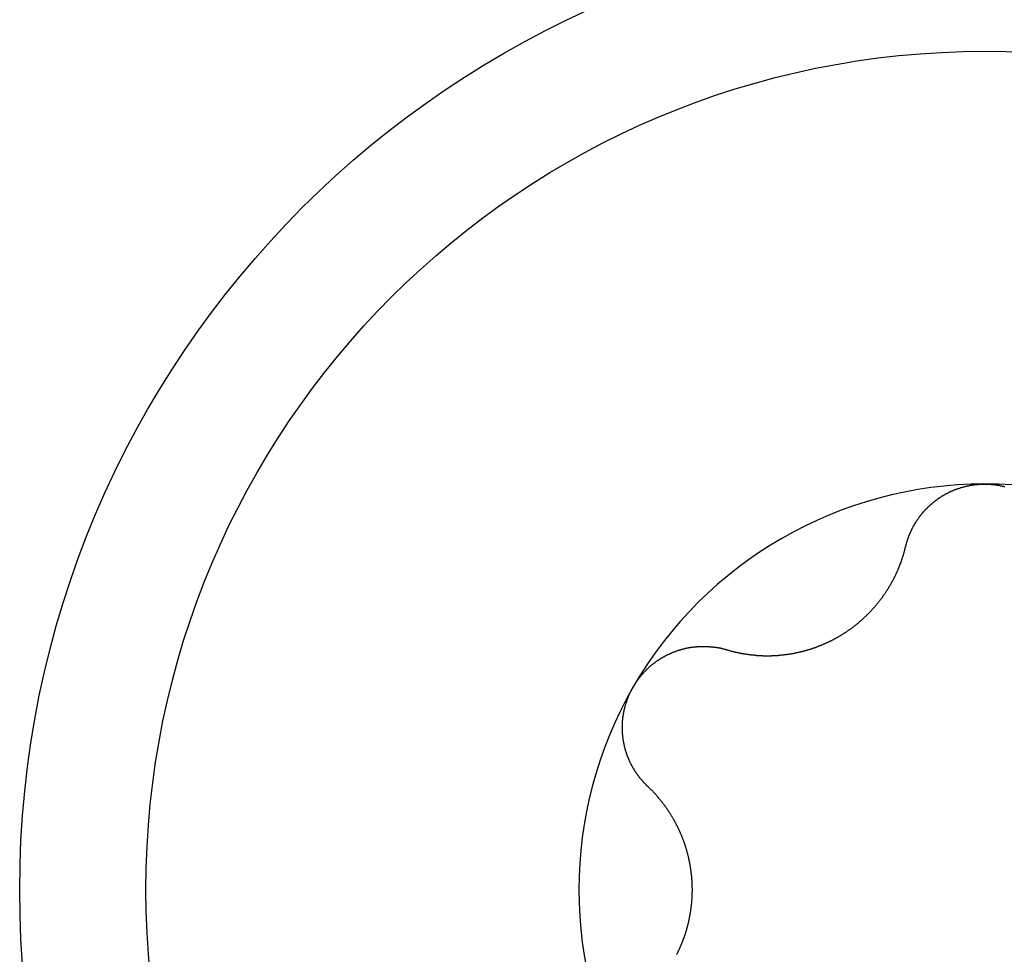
# Model space of a CAD drawing. Extents: x 1107 to 4046, y 937 to 3355.
# Tile 114 of 256: x 2272.13 to 2277.59, y 1101.32 to 1106.5. Entities that reach past the tile are written whole.
import ezdxf

# ---------------------------------------------------------------- set-up
doc = ezdxf.new("R2010")
doc.units = 0
doc.layers.add('KF_VIDA_L___C_TOP', color=7, linetype='CONTINUOUS')

# ---------------------------------------------------------------- blocks, each defined once
blk = doc.blocks.new('KF_VIDA_L___C_TOP')
at = {"layer": 'KF_VIDA_L___C_TOP'}
for points in [[(90.0621, -313.096, 0), (90.0627, -313.094, 0), (90.0632, -313.092, 0), (90.0638, -313.09, 0), (90.0643, -313.087, 0), (90.0649, -313.085, 0), (90.0655, -313.083, 0), (90.0661, -313.081, 0), (90.0667, -313.079, 0), (90.0673, -313.077, 0), (90.0679, -313.074, 0), (90.0686, -313.072, 0), (90.0692, -313.07, 0), (90.0699, -313.068, 0), (90.0705, -313.066, 0), (90.0712, -313.064, 0), (90.0719, -313.061, 0), (90.0726, -313.059, 0), (90.0733, -313.057, 0), (90.0741, -313.055, 0), (90.0748, -313.053, 0), (90.0756, -313.051, 0), (90.0763, -313.049, 0), (90.0771, -313.046, 0), (90.0779, -313.044, 0), (90.0787, -313.042, 0), (90.0795, -313.04, 0), (90.0803, -313.038, 0), (90.0811, -313.036, 0), (90.0819, -313.034, 0), (90.0828, -313.032, 0), (90.0837, -313.029, 0), (90.0845, -313.027, 0), (90.0854, -313.025, 0), (90.0863, -313.023, 0), (90.0872, -313.021, 0), (90.0881, -313.019, 0), (90.089, -313.017, 0), (90.0899, -313.015, 0), (90.0909, -313.013, 0), (90.0918, -313.011, 0), (90.0928, -313.009, 0), (90.0938, -313.007, 0), (90.0947, -313.005, 0), (90.0957, -313.003, 0), (90.0967, -313.001, 0), (90.0977, -312.999, 0), (90.0987, -312.997, 0), (90.0998, -312.994, 0), (90.1008, -312.992, 0), (90.1019, -312.99, 0), (90.1029, -312.988, 0), (90.104, -312.986, 0), (90.1051, -312.984, 0), (90.1062, -312.982, 0), (90.1073, -312.981, 0), (90.1084, -312.979, 0), (90.1095, -312.977, 0), (90.1106, -312.975, 0), (90.1117, -312.973, 0), (90.1129, -312.971, 0), (90.114, -312.969, 0), (90.1152, -312.967, 0), (90.1164, -312.965, 0), (90.1175, -312.963, 0), (90.1187, -312.961, 0), (90.1199, -312.959, 0), (90.1211, -312.957, 0), (90.1224, -312.955, 0), (90.1236, -312.953, 0), (90.1248, -312.952, 0), (90.1261, -312.95, 0), (90.1273, -312.948, 0), (90.1286, -312.946, 0), (90.1299, -312.944, 0), (90.1311, -312.942, 0), (90.1324, -312.94, 0), (90.1337, -312.939, 0), (90.135, -312.937, 0), (90.1364, -312.935, 0), (90.1377, -312.933, 0), (90.139, -312.931, 0), (90.1404, -312.93, 0), (90.1417, -312.928, 0), (90.1431, -312.926, 0), (90.1444, -312.924, 0), (90.1458, -312.922, 0), (90.1472, -312.921, 0), (90.1486, -312.919, 0), (90.15, -312.917, 0), (90.1514, -312.915, 0), (90.1529, -312.914, 0), (90.1543, -312.912, 0), (90.1558, -312.91, 0), (90.1573, -312.908, 0), (90.1588, -312.907, 0), (90.1603, -312.905, 0), (90.1618, -312.903, 0), (90.1633, -312.902, 0), (90.1648, -312.9, 0), (90.1664, -312.898, 0), (90.1679, -312.896, 0), (90.1695, -312.895, 0), (90.171, -312.893, 0), (90.1726, -312.891, 0), (90.1742, -312.89, 0), (90.1758, -312.888, 0), (90.1775, -312.886, 0), (90.1791, -312.885, 0), (90.1807, -312.883, 0), (90.1824, -312.881, 0), (90.1841, -312.88, 0), (90.1857, -312.878, 0), (90.1874, -312.876, 0), (90.1891, -312.875, 0), (90.1908, -312.873, 0), (90.1925, -312.872, 0), (90.1943, -312.87, 0), (90.196, -312.868, 0), (90.1977, -312.867, 0), (90.1995, -312.865, 0), (90.2013, -312.864, 0), (90.203, -312.862, 0), (90.2048, -312.861, 0), (90.2066, -312.859, 0), (90.2084, -312.857, 0), (90.2103, -312.856, 0), (90.2121, -312.854, 0), (90.2139, -312.853, 0), (90.2158, -312.851, 0), (90.2176, -312.85, 0), (90.2195, -312.848, 0), (90.2214, -312.847, 0), (90.2233, -312.845, 0), (90.2251, -312.844, 0), (90.227, -312.842, 0), (90.229, -312.841, 0), (90.2309, -312.84, 0), (90.2328, -312.838, 0), (90.2348, -312.837, 0), (90.2367, -312.835, 0), (90.2387, -312.834, 0), (90.2406, -312.832, 0), (90.2426, -312.831, 0), (90.2446, -312.83, 0), (90.2466, -312.828, 0), (90.2486, -312.827, 0), (90.2506, -312.826, 0), (90.2526, -312.824, 0), (90.2546, -312.823, 0), (90.2567, -312.822, 0), (90.2587, -312.82, 0), (90.2608, -312.819, 0), (90.2628, -312.818, 0), (90.2649, -312.816, 0), (90.267, -312.815, 0), (90.269, -312.814, 0), (90.2711, -312.813, 0), (90.2732, -312.811, 0), (90.2753, -312.81, 0), (90.2775, -312.809, 0), (90.2796, -312.808, 0), (90.2817, -312.807, 0), (90.2839, -312.805, 0), (90.286, -312.804, 0), (90.2882, -312.803, 0), (90.2903, -312.802, 0), (90.2925, -312.801, 0), (90.2947, -312.8, 0), (90.2968, -312.798, 0), (90.299, -312.797, 0), (90.3012, -312.796, 0), (90.3034, -312.795, 0), (90.3056, -312.794, 0), (90.3079, -312.793, 0), (90.3101, -312.792, 0), (90.3123, -312.791, 0), (90.3146, -312.79, 0), (90.3168, -312.789, 0), (90.3191, -312.788, 0), (90.3213, -312.787, 0), (90.3236, -312.786, 0), (90.3258, -312.785, 0), (90.3281, -312.784, 0), (90.3304, -312.783, 0), (90.3327, -312.782, 0), (90.335, -312.781, 0), (90.3373, -312.781, 0), (90.3396, -312.78, 0), (90.3419, -312.779, 0), (90.3442, -312.778, 0), (90.3465, -312.777, 0), (90.3488, -312.776, 0), (90.3512, -312.775, 0), (90.3535, -312.775, 0), (90.3558, -312.774, 0), (90.3582, -312.773, 0), (90.3605, -312.772, 0), (90.3629, -312.772, 0), (90.3652, -312.771, 0), (90.3676, -312.77, 0), (90.3699, -312.769, 0), (90.3723, -312.769, 0), (90.3747, -312.768, 0), (90.377, -312.767, 0), (90.3794, -312.767, 0), (90.3818, -312.766, 0), (90.3842, -312.765, 0), (90.3865, -312.765, 0), (90.3889, -312.764, 0), (90.3913, -312.763, 0), (90.3937, -312.763, 0), (90.3961, -312.762, 0), (90.3985, -312.762, 0), (90.4009, -312.761, 0), (90.4033, -312.761, 0), (90.4057, -312.76, 0), (90.4081, -312.76, 0), (90.4105, -312.759, 0), (90.4129, -312.759, 0), (90.4153, -312.758, 0), (90.4178, -312.758, 0), (90.4202, -312.757, 0), (90.4226, -312.757, 0), (90.425, -312.756, 0), (90.4274, -312.756, 0), (90.4298, -312.756, 0), (90.4323, -312.755, 0), (90.4347, -312.755, 0), (90.4371, -312.755, 0), (90.4395, -312.754, 0), (90.442, -312.754, 0), (90.4444, -312.754, 0), (90.4468, -312.753, 0), (90.4492, -312.753, 0), (90.4517, -312.753, 0), (90.4541, -312.752, 0), (90.4565, -312.752, 0), (90.4589, -312.752, 0), (90.4614, -312.752, 0), (90.4638, -312.752, 0), (90.4662, -312.751, 0), (90.4686, -312.751, 0), (90.471, -312.751, 0), (90.4735, -312.751, 0), (90.4759, -312.751, 0), (90.4783, -312.751, 0), (90.4807, -312.75, 0), (90.4831, -312.75, 0), (90.4855, -312.75, 0), (90.488, -312.75, 0), (90.4904, -312.75, 0), (90.4928, -312.75, 0), (90.4952, -312.75, 0), (90.4976, -312.75, 0), (90.5, -312.75, 0)], [(90.5, -312.75, 0), (90.5024, -312.75, 0), (90.5048, -312.75, 0), (90.5072, -312.75, 0), (90.5096, -312.75, 0), (90.512, -312.75, 0), (90.5145, -312.75, 0), (90.5169, -312.75, 0), (90.5193, -312.75, 0), (90.5217, -312.751, 0), (90.5241, -312.751, 0), (90.5265, -312.751, 0), (90.529, -312.751, 0), (90.5314, -312.751, 0), (90.5338, -312.751, 0), (90.5362, -312.752, 0), (90.5386, -312.752, 0), (90.5411, -312.752, 0), (90.5435, -312.752, 0), (90.5459, -312.752, 0), (90.5483, -312.753, 0), (90.5508, -312.753, 0), (90.5532, -312.753, 0), (90.5556, -312.754, 0), (90.558, -312.754, 0), (90.5605, -312.754, 0), (90.5629, -312.755, 0), (90.5653, -312.755, 0), (90.5677, -312.755, 0), (90.5702, -312.756, 0), (90.5726, -312.756, 0), (90.575, -312.756, 0), (90.5774, -312.757, 0), (90.5798, -312.757, 0), (90.5822, -312.758, 0), (90.5847, -312.758, 0), (90.5871, -312.759, 0), (90.5895, -312.759, 0), (90.5919, -312.76, 0), (90.5943, -312.76, 0), (90.5967, -312.761, 0), (90.5991, -312.761, 0), (90.6015, -312.762, 0), (90.6039, -312.762, 0), (90.6063, -312.763, 0), (90.6087, -312.763, 0), (90.6111, -312.764, 0)], [(89.0702, -313.669, 0), (89.0728, -313.67, 0), (89.0754, -313.67, 0), (89.0781, -313.671, 0), (89.0807, -313.672, 0), (89.0834, -313.673, 0), (89.086, -313.673, 0), (89.0887, -313.674, 0), (89.0913, -313.675, 0), (89.094, -313.676, 0), (89.0966, -313.676, 0), (89.0993, -313.677, 0), (89.1019, -313.678, 0), (89.1046, -313.678, 0), (89.1073, -313.679, 0), (89.1099, -313.68, 0), (89.1126, -313.68, 0), (89.1153, -313.681, 0), (89.1179, -313.682, 0), (89.1206, -313.682, 0), (89.1233, -313.683, 0), (89.1259, -313.683, 0), (89.1286, -313.684, 0), (89.1313, -313.685, 0), (89.134, -313.685, 0), (89.1367, -313.686, 0), (89.1393, -313.686, 0), (89.142, -313.687, 0), (89.1447, -313.687, 0), (89.1474, -313.688, 0), (89.1501, -313.688, 0), (89.1527, -313.689, 0), (89.1554, -313.689, 0), (89.1581, -313.69, 0), (89.1608, -313.69, 0), (89.1635, -313.691, 0), (89.1662, -313.691, 0), (89.1688, -313.692, 0), (89.1715, -313.692, 0), (89.1742, -313.692, 0), (89.1769, -313.693, 0), (89.1796, -313.693, 0), (89.1823, -313.694, 0), (89.1849, -313.694, 0), (89.1876, -313.694, 0), (89.1903, -313.695, 0), (89.193, -313.695, 0), (89.1957, -313.696, 0), (89.1984, -313.696, 0), (89.201, -313.696, 0), (89.2037, -313.697, 0), (89.2064, -313.697, 0), (89.2091, -313.697, 0), (89.2117, -313.697, 0), (89.2144, -313.698, 0), (89.2171, -313.698, 0), (89.2198, -313.698, 0), (89.2224, -313.698, 0), (89.2251, -313.699, 0), (89.2278, -313.699, 0), (89.2304, -313.699, 0), (89.2331, -313.699, 0), (89.2358, -313.7, 0), (89.2384, -313.7, 0), (89.2411, -313.7, 0), (89.2438, -313.7, 0), (89.2464, -313.7, 0), (89.2491, -313.701, 0), (89.2517, -313.701, 0), (89.2544, -313.701, 0), (89.2571, -313.701, 0), (89.2598, -313.701, 0), (89.2625, -313.701, 0), (89.2652, -313.701, 0), (89.2679, -313.701, 0), (89.2706, -313.702, 0), (89.2734, -313.702, 0), (89.2761, -313.702, 0), (89.2788, -313.702, 0), (89.2816, -313.702, 0), (89.2844, -313.702, 0), (89.2871, -313.702, 0), (89.2899, -313.702, 0), (89.2927, -313.702, 0), (89.2954, -313.702, 0), (89.2982, -313.702, 0), (89.301, -313.702, 0), (89.3038, -313.702, 0), (89.3066, -313.702, 0), (89.3094, -313.702, 0), (89.3122, -313.702, 0), (89.3151, -313.702, 0), (89.3179, -313.702, 0), (89.3207, -313.701, 0), (89.3235, -313.701, 0), (89.3264, -313.701, 0), (89.3292, -313.701, 0), (89.3321, -313.701, 0), (89.3349, -313.701, 0), (89.3378, -313.701, 0), (89.3406, -313.701, 0), (89.3435, -313.7, 0), (89.3464, -313.7, 0), (89.3493, -313.7, 0), (89.3521, -313.7, 0), (89.355, -313.7, 0), (89.3579, -313.699, 0), (89.3608, -313.699, 0), (89.3637, -313.699, 0), (89.3666, -313.699, 0), (89.3695, -313.698, 0), (89.3724, -313.698, 0), (89.3753, -313.698, 0), (89.3782, -313.698, 0), (89.3811, -313.697, 0), (89.384, -313.697, 0), (89.3869, -313.697, 0), (89.3898, -313.696, 0), (89.3927, -313.696, 0), (89.3956, -313.696, 0), (89.3986, -313.695, 0), (89.4015, -313.695, 0), (89.4044, -313.694, 0), (89.4073, -313.694, 0), (89.4103, -313.694, 0), (89.4132, -313.693, 0), (89.4161, -313.693, 0), (89.419, -313.692, 0), (89.422, -313.692, 0), (89.4249, -313.691, 0), (89.4278, -313.691, 0), (89.4308, -313.69, 0), (89.4337, -313.69, 0), (89.4366, -313.689, 0), (89.4396, -313.689, 0), (89.4425, -313.688, 0), (89.4454, -313.688, 0), (89.4484, -313.687, 0), (89.4513, -313.686, 0), (89.4543, -313.686, 0), (89.4572, -313.685, 0), (89.4601, -313.685, 0), (89.4631, -313.684, 0), (89.466, -313.683, 0), (89.4689, -313.683, 0), (89.4718, -313.682, 0), (89.4748, -313.681, 0), (89.4777, -313.681, 0), (89.4806, -313.68, 0), (89.4836, -313.679, 0), (89.4865, -313.679, 0), (89.4894, -313.678, 0), (89.4923, -313.677, 0), (89.4952, -313.676, 0), (89.4982, -313.675, 0), (89.5011, -313.675, 0), (89.504, -313.674, 0), (89.5069, -313.673, 0), (89.5098, -313.672, 0), (89.5127, -313.671, 0), (89.5156, -313.671, 0), (89.5185, -313.67, 0), (89.5214, -313.669, 0), (89.5243, -313.668, 0), (89.5272, -313.667, 0), (89.5301, -313.666, 0), (89.533, -313.665, 0), (89.5358, -313.664, 0), (89.5387, -313.663, 0), (89.5416, -313.663, 0), (89.5445, -313.662, 0), (89.5473, -313.661, 0), (89.5502, -313.66, 0), (89.5531, -313.659, 0), (89.5559, -313.658, 0), (89.5588, -313.657, 0), (89.5616, -313.656, 0), (89.5644, -313.655, 0), (89.5673, -313.654, 0), (89.5701, -313.653, 0), (89.5729, -313.651, 0), (89.5758, -313.65, 0), (89.5786, -313.649, 0), (89.5814, -313.648, 0), (89.5842, -313.647, 0), (89.587, -313.646, 0), (89.5898, -313.645, 0), (89.5926, -313.644, 0), (89.5954, -313.643, 0), (89.5982, -313.641, 0), (89.6009, -313.64, 0), (89.6037, -313.639, 0), (89.6065, -313.638, 0), (89.6092, -313.637, 0), (89.612, -313.636, 0), (89.6147, -313.634, 0), (89.6174, -313.633, 0), (89.6202, -313.632, 0), (89.6229, -313.631, 0), (89.6256, -313.629, 0), (89.6283, -313.628, 0), (89.631, -313.627, 0), (89.6337, -313.626, 0), (89.6364, -313.624, 0), (89.6391, -313.623, 0), (89.6417, -313.622, 0), (89.6444, -313.621, 0), (89.6471, -313.619, 0), (89.6497, -313.618, 0), (89.6523, -313.617, 0), (89.655, -313.615, 0), (89.6576, -313.614, 0), (89.6602, -313.613, 0), (89.6628, -313.611, 0), (89.6654, -313.61, 0), (89.668, -313.608, 0), (89.6706, -313.607, 0), (89.6732, -313.606, 0), (89.6757, -313.604, 0), (89.6783, -313.603, 0), (89.6808, -313.601, 0), (89.6834, -313.6, 0), (89.6859, -313.599, 0), (89.6884, -313.597, 0), (89.6909, -313.596, 0), (89.6934, -313.594, 0), (89.6959, -313.593, 0), (89.6984, -313.591, 0), (89.7009, -313.59, 0), (89.7034, -313.588, 0), (89.7059, -313.587, 0), (89.7084, -313.585, 0), (89.7109, -313.584, 0), (89.7134, -313.582, 0), (89.7159, -313.581, 0), (89.7183, -313.579, 0), (89.7208, -313.577, 0), (89.7233, -313.576, 0), (89.7258, -313.574, 0), (89.7282, -313.573, 0), (89.7307, -313.571, 0), (89.7332, -313.569, 0), (89.7356, -313.568, 0), (89.7381, -313.566, 0), (89.7405, -313.564, 0), (89.743, -313.563, 0), (89.7454, -313.561, 0), (89.7479, -313.559, 0), (89.7503, -313.557, 0), (89.7527, -313.556, 0), (89.7552, -313.554, 0), (89.7576, -313.552, 0), (89.76, -313.551, 0), (89.7624, -313.549, 0), (89.7648, -313.547, 0), (89.7672, -313.545, 0), (89.7696, -313.543, 0), (89.772, -313.542, 0), (89.7744, -313.54, 0), (89.7768, -313.538, 0), (89.7792, -313.536, 0), (89.7815, -313.534, 0), (89.7839, -313.532, 0), (89.7863, -313.53, 0), (89.7886, -313.529, 0), (89.791, -313.527, 0), (89.7933, -313.525, 0), (89.7956, -313.523, 0), (89.798, -313.521, 0), (89.8003, -313.519, 0), (89.8026, -313.517, 0), (89.8049, -313.515, 0), (89.8072, -313.513, 0), (89.8095, -313.511, 0), (89.8118, -313.509, 0), (89.8141, -313.507, 0), (89.8164, -313.505, 0), (89.8186, -313.503, 0), (89.8209, -313.501, 0), (89.8232, -313.499, 0), (89.8254, -313.497, 0), (89.8276, -313.495, 0), (89.8299, -313.493, 0), (89.8321, -313.491, 0), (89.8343, -313.489, 0), (89.8365, -313.487, 0), (89.8387, -313.485, 0), (89.8409, -313.483, 0), (89.8431, -313.481, 0), (89.8453, -313.479, 0), (89.8474, -313.476, 0), (89.8496, -313.474, 0), (89.8517, -313.472, 0), (89.8539, -313.47, 0), (89.856, -313.468, 0), (89.8581, -313.466, 0), (89.8602, -313.464, 0), (89.8623, -313.462, 0), (89.8644, -313.459, 0), (89.8665, -313.457, 0), (89.8686, -313.455, 0), (89.8706, -313.453, 0), (89.8727, -313.451, 0), (89.8747, -313.448, 0), (89.8768, -313.446, 0), (89.8788, -313.444, 0), (89.8808, -313.442, 0), (89.8828, -313.44, 0), (89.8848, -313.437, 0), (89.8868, -313.435, 0), (89.8887, -313.433, 0), (89.8907, -313.431, 0), (89.8926, -313.428, 0), (89.8946, -313.426, 0), (89.8965, -313.424, 0), (89.8984, -313.421, 0), (89.9003, -313.419, 0), (89.9022, -313.417, 0), (89.9041, -313.415, 0), (89.906, -313.412, 0), (89.9079, -313.41, 0), (89.9097, -313.408, 0), (89.9116, -313.405, 0), (89.9134, -313.403, 0), (89.9153, -313.401, 0), (89.9171, -313.398, 0), (89.9189, -313.396, 0), (89.9207, -313.394, 0), (89.9225, -313.391, 0), (89.9242, -313.389, 0), (89.926, -313.387, 0), (89.9277, -313.384, 0), (89.9295, -313.382, 0), (89.9312, -313.38, 0), (89.9329, -313.377, 0), (89.9346, -313.375, 0), (89.9363, -313.372, 0), (89.938, -313.37, 0), (89.9397, -313.368, 0), (89.9414, -313.365, 0), (89.943, -313.363, 0), (89.9447, -313.361, 0), (89.9463, -313.358, 0), (89.9479, -313.356, 0), (89.9496, -313.353, 0), (89.9512, -313.351, 0), (89.9527, -313.349, 0), (89.9543, -313.346, 0), (89.9559, -313.344, 0), (89.9574, -313.341, 0), (89.959, -313.339, 0), (89.9605, -313.337, 0), (89.9621, -313.334, 0), (89.9636, -313.332, 0), (89.9651, -313.329, 0), (89.9666, -313.327, 0), (89.968, -313.325, 0), (89.9695, -313.322, 0), (89.971, -313.32, 0), (89.9724, -313.317, 0), (89.9738, -313.315, 0), (89.9753, -313.313, 0), (89.9767, -313.31, 0), (89.9781, -313.308, 0), (89.9795, -313.305, 0), (89.9808, -313.303, 0), (89.9822, -313.301, 0), (89.9836, -313.298, 0), (89.9849, -313.296, 0), (89.9862, -313.293, 0), (89.9876, -313.291, 0), (89.9889, -313.289, 0), (89.9902, -313.286, 0), (89.9914, -313.284, 0), (89.9927, -313.281, 0), (89.994, -313.279, 0), (89.9952, -313.277, 0), (89.9965, -313.274, 0), (89.9977, -313.272, 0), (89.9989, -313.269, 0), (90.0001, -313.267, 0), (90.0013, -313.265, 0), (90.0025, -313.262, 0), (90.0036, -313.26, 0), (90.0048, -313.257, 0), (90.006, -313.255, 0), (90.0071, -313.253, 0), (90.0083, -313.25, 0), (90.0094, -313.248, 0), (90.0105, -313.245, 0), (90.0116, -313.243, 0), (90.0128, -313.24, 0), (90.0139, -313.238, 0), (90.015, -313.236, 0), (90.0161, -313.233, 0), (90.0171, -313.231, 0), (90.0182, -313.228, 0), (90.0193, -313.226, 0), (90.0203, -313.223, 0), (90.0214, -313.221, 0), (90.0224, -313.218, 0), (90.0235, -313.216, 0), (90.0245, -313.213, 0), (90.0255, -313.211, 0), (90.0265, -313.208, 0), (90.0276, -313.206, 0), (90.0286, -313.203, 0), (90.0295, -313.201, 0), (90.0305, -313.198, 0), (90.0315, -313.196, 0), (90.0325, -313.193, 0), (90.0334, -313.19, 0), (90.0344, -313.188, 0), (90.0353, -313.185, 0), (90.0362, -313.183, 0), (90.0372, -313.18, 0), (90.0381, -313.178, 0), (90.039, -313.175, 0), (90.0399, -313.172, 0), (90.0408, -313.17, 0), (90.0417, -313.167, 0), (90.0425, -313.165, 0), (90.0434, -313.162, 0), (90.0443, -313.16, 0), (90.0451, -313.157, 0), (90.0459, -313.154, 0), (90.0468, -313.152, 0), (90.0476, -313.149, 0), (90.0484, -313.146, 0), (90.0492, -313.144, 0), (90.05, -313.141, 0), (90.0508, -313.139, 0), (90.0516, -313.136, 0), (90.0523, -313.133, 0), (90.0531, -313.131, 0), (90.0539, -313.128, 0), (90.0546, -313.125, 0), (90.0553, -313.123, 0), (90.0561, -313.12, 0), (90.0568, -313.117, 0), (90.0575, -313.115, 0), (90.0582, -313.112, 0), (90.0589, -313.11, 0), (90.0595, -313.107, 0), (90.0602, -313.104, 0), (90.0609, -313.102, 0), (90.0615, -313.099, 0), (90.0621, -313.096, 0)], [(88.5514, -313.875, 0), (88.5527, -313.873, 0), (88.5539, -313.871, 0), (88.5551, -313.869, 0), (88.5563, -313.867, 0), (88.5576, -313.865, 0), (88.5589, -313.863, 0), (88.5602, -313.861, 0), (88.5615, -313.859, 0), (88.5628, -313.856, 0), (88.5641, -313.854, 0), (88.5654, -313.852, 0), (88.5668, -313.85, 0), (88.5681, -313.848, 0), (88.5695, -313.846, 0), (88.5709, -313.844, 0), (88.5723, -313.842, 0), (88.5737, -313.84, 0), (88.5751, -313.838, 0), (88.5765, -313.836, 0), (88.5779, -313.834, 0), (88.5794, -313.833, 0), (88.5809, -313.831, 0), (88.5823, -313.829, 0), (88.5838, -313.827, 0), (88.5853, -313.825, 0), (88.5868, -313.823, 0), (88.5883, -313.821, 0), (88.5899, -313.819, 0), (88.5914, -313.817, 0), (88.593, -313.815, 0), (88.5945, -313.813, 0), (88.5961, -313.811, 0), (88.5977, -313.81, 0), (88.5993, -313.808, 0), (88.6009, -313.806, 0), (88.6025, -313.804, 0), (88.6041, -313.802, 0), (88.6057, -313.8, 0), (88.6074, -313.798, 0), (88.609, -313.797, 0), (88.6107, -313.795, 0), (88.6124, -313.793, 0), (88.6141, -313.791, 0), (88.6158, -313.789, 0), (88.6175, -313.788, 0), (88.6192, -313.786, 0), (88.6209, -313.784, 0), (88.6226, -313.782, 0), (88.6244, -313.781, 0), (88.6261, -313.779, 0), (88.6279, -313.777, 0), (88.6297, -313.775, 0), (88.6315, -313.774, 0), (88.6333, -313.772, 0), (88.6351, -313.77, 0), (88.6369, -313.769, 0), (88.6387, -313.767, 0), (88.6405, -313.765, 0), (88.6423, -313.764, 0), (88.6442, -313.762, 0), (88.646, -313.76, 0), (88.6479, -313.759, 0), (88.6498, -313.757, 0), (88.6516, -313.756, 0), (88.6535, -313.754, 0), (88.6554, -313.752, 0), (88.6573, -313.751, 0), (88.6592, -313.749, 0), (88.6612, -313.748, 0), (88.6631, -313.746, 0), (88.665, -313.745, 0), (88.667, -313.743, 0), (88.6689, -313.742, 0), (88.6709, -313.74, 0), (88.6729, -313.739, 0), (88.6748, -313.737, 0), (88.6768, -313.736, 0), (88.6788, -313.734, 0), (88.6808, -313.733, 0), (88.6828, -313.732, 0), (88.6848, -313.73, 0), (88.6868, -313.729, 0), (88.6889, -313.727, 0), (88.6909, -313.726, 0), (88.6929, -313.725, 0), (88.695, -313.723, 0), (88.6971, -313.722, 0), (88.6991, -313.721, 0), (88.7012, -313.719, 0), (88.7033, -313.718, 0), (88.7053, -313.717, 0), (88.7074, -313.715, 0), (88.7095, -313.714, 0), (88.7116, -313.713, 0), (88.7137, -313.712, 0), (88.7158, -313.711, 0), (88.718, -313.709, 0), (88.7201, -313.708, 0), (88.7222, -313.707, 0), (88.7243, -313.706, 0), (88.7265, -313.705, 0), (88.7286, -313.703, 0), (88.7308, -313.702, 0), (88.7329, -313.701, 0), (88.7351, -313.7, 0), (88.7373, -313.699, 0), (88.7394, -313.698, 0), (88.7416, -313.697, 0), (88.7438, -313.696, 0), (88.746, -313.695, 0), (88.7481, -313.694, 0), (88.7503, -313.693, 0), (88.7525, -313.692, 0), (88.7547, -313.691, 0), (88.7569, -313.69, 0), (88.7591, -313.689, 0), (88.7613, -313.688, 0), (88.7635, -313.687, 0), (88.7658, -313.686, 0), (88.768, -313.685, 0), (88.7702, -313.684, 0), (88.7724, -313.683, 0), (88.7746, -313.682, 0), (88.7769, -313.681, 0), (88.7791, -313.68, 0), (88.7813, -313.68, 0), (88.7836, -313.679, 0), (88.7858, -313.678, 0), (88.788, -313.677, 0), (88.7903, -313.676, 0), (88.7925, -313.675, 0), (88.7948, -313.675, 0), (88.797, -313.674, 0), (88.7993, -313.673, 0), (88.8015, -313.672, 0), (88.8038, -313.672, 0), (88.806, -313.671, 0), (88.8083, -313.67, 0), (88.8105, -313.67, 0), (88.8128, -313.669, 0), (88.815, -313.668, 0), (88.8173, -313.668, 0), (88.8195, -313.667, 0), (88.8218, -313.666, 0), (88.824, -313.666, 0), (88.8263, -313.665, 0), (88.8285, -313.664, 0), (88.8308, -313.664, 0), (88.833, -313.663, 0), (88.8353, -313.663, 0), (88.8375, -313.662, 0), (88.8398, -313.662, 0), (88.8421, -313.661, 0), (88.8443, -313.661, 0), (88.8465, -313.66, 0), (88.8488, -313.66, 0), (88.851, -313.659, 0), (88.8533, -313.659, 0), (88.8555, -313.658, 0), (88.8578, -313.658, 0), (88.86, -313.657, 0), (88.8623, -313.657, 0), (88.8645, -313.657, 0), (88.8667, -313.656, 0), (88.869, -313.656, 0), (88.8712, -313.655, 0), (88.8734, -313.655, 0), (88.8756, -313.655, 0), (88.8779, -313.654, 0), (88.8801, -313.654, 0), (88.8823, -313.654, 0), (88.8845, -313.654, 0), (88.8867, -313.653, 0), (88.889, -313.653, 0), (88.8912, -313.653, 0), (88.8934, -313.653, 0), (88.8957, -313.652, 0), (88.8979, -313.652, 0), (88.9001, -313.652, 0), (88.9024, -313.652, 0), (88.9046, -313.652, 0), (88.9069, -313.651, 0), (88.9091, -313.651, 0), (88.9113, -313.651, 0), (88.9136, -313.651, 0), (88.9158, -313.651, 0), (88.9181, -313.651, 0), (88.9203, -313.651, 0), (88.9226, -313.65, 0), (88.9249, -313.65, 0), (88.9271, -313.65, 0), (88.9294, -313.65, 0), (88.9316, -313.65, 0), (88.9339, -313.65, 0), (88.9361, -313.65, 0), (88.9384, -313.65, 0), (88.9407, -313.65, 0), (88.9429, -313.65, 0), (88.9452, -313.65, 0), (88.9475, -313.65, 0), (88.9497, -313.65, 0), (88.952, -313.65, 0), (88.9542, -313.65, 0), (88.9565, -313.65, 0), (88.9588, -313.65, 0), (88.961, -313.651, 0), (88.9633, -313.651, 0), (88.9656, -313.651, 0), (88.9678, -313.651, 0), (88.9701, -313.651, 0), (88.9723, -313.651, 0), (88.9746, -313.651, 0), (88.9769, -313.652, 0), (88.9791, -313.652, 0), (88.9814, -313.652, 0), (88.9836, -313.652, 0), (88.9859, -313.652, 0), (88.9881, -313.653, 0), (88.9904, -313.653, 0), (88.9927, -313.653, 0), (88.9949, -313.653, 0), (88.9972, -313.654, 0), (88.9994, -313.654, 0), (89.0017, -313.654, 0), (89.0039, -313.654, 0), (89.0061, -313.655, 0), (89.0084, -313.655, 0), (89.0106, -313.655, 0), (89.0129, -313.656, 0), (89.0151, -313.656, 0), (89.0173, -313.657, 0), (89.0196, -313.657, 0), (89.0218, -313.657, 0), (89.024, -313.658, 0), (89.0263, -313.658, 0), (89.0285, -313.659, 0), (89.0307, -313.659, 0), (89.0329, -313.659, 0), (89.0351, -313.66, 0), (89.0373, -313.66, 0), (89.0396, -313.661, 0), (89.0418, -313.661, 0), (89.044, -313.662, 0), (89.0462, -313.662, 0), (89.0484, -313.663, 0), (89.0506, -313.664, 0), (89.0528, -313.664, 0), (89.0549, -313.665, 0), (89.0571, -313.665, 0), (89.0593, -313.666, 0), (89.0615, -313.666, 0), (89.0637, -313.667, 0), (89.0658, -313.668, 0), (89.068, -313.668, 0), (89.0702, -313.669, 0)], [(88.6323, -314.427, 0), (88.6307, -314.426, 0), (88.629, -314.424, 0), (88.6274, -314.423, 0), (88.6258, -314.421, 0), (88.6242, -314.419, 0), (88.6226, -314.418, 0), (88.621, -314.416, 0), (88.6194, -314.415, 0), (88.6179, -314.413, 0), (88.6163, -314.411, 0), (88.6147, -314.41, 0), (88.6132, -314.408, 0), (88.6116, -314.406, 0), (88.6101, -314.405, 0), (88.6086, -314.403, 0), (88.6071, -314.401, 0), (88.6056, -314.4, 0), (88.6041, -314.398, 0), (88.6026, -314.396, 0), (88.6011, -314.395, 0), (88.5996, -314.393, 0), (88.5981, -314.391, 0), (88.5967, -314.389, 0), (88.5952, -314.388, 0), (88.5938, -314.386, 0), (88.5923, -314.384, 0), (88.5909, -314.382, 0), (88.5895, -314.381, 0), (88.5881, -314.379, 0), (88.5867, -314.377, 0), (88.5853, -314.375, 0), (88.5839, -314.374, 0), (88.5826, -314.372, 0), (88.5812, -314.37, 0), (88.5798, -314.368, 0), (88.5785, -314.366, 0), (88.5772, -314.364, 0), (88.5758, -314.363, 0), (88.5745, -314.361, 0), (88.5732, -314.359, 0), (88.5719, -314.357, 0), (88.5706, -314.355, 0), (88.5693, -314.353, 0), (88.5681, -314.351, 0), (88.5668, -314.35, 0), (88.5655, -314.348, 0), (88.5643, -314.346, 0), (88.5631, -314.344, 0), (88.5618, -314.342, 0), (88.5606, -314.34, 0), (88.5594, -314.338, 0), (88.5582, -314.336, 0), (88.557, -314.334, 0), (88.5559, -314.332, 0), (88.5547, -314.33, 0), (88.5535, -314.328, 0), (88.5524, -314.326, 0), (88.5513, -314.325, 0), (88.5501, -314.323, 0), (88.549, -314.321, 0), (88.5479, -314.319, 0), (88.5468, -314.317, 0), (88.5457, -314.315, 0), (88.5447, -314.313, 0), (88.5436, -314.311, 0), (88.5425, -314.309, 0), (88.5415, -314.307, 0), (88.5405, -314.305, 0), (88.5394, -314.303, 0), (88.5384, -314.301, 0), (88.5374, -314.299, 0), (88.5364, -314.297, 0), (88.5354, -314.295, 0), (88.5345, -314.293, 0), (88.5335, -314.291, 0), (88.5326, -314.289, 0), (88.5316, -314.286, 0), (88.5307, -314.284, 0), (88.5298, -314.282, 0), (88.5289, -314.28, 0), (88.528, -314.278, 0), (88.5271, -314.276, 0), (88.5262, -314.274, 0), (88.5254, -314.272, 0), (88.5245, -314.27, 0), (88.5237, -314.268, 0), (88.5228, -314.266, 0), (88.522, -314.264, 0), (88.5212, -314.262, 0), (88.5204, -314.26, 0), (88.5196, -314.257, 0), (88.5188, -314.255, 0), (88.518, -314.253, 0), (88.5173, -314.251, 0), (88.5165, -314.249, 0), (88.5158, -314.247, 0), (88.515, -314.245, 0), (88.5143, -314.242, 0), (88.5136, -314.24, 0), (88.5129, -314.238, 0), (88.5122, -314.236, 0), (88.5115, -314.234, 0), (88.5108, -314.231, 0), (88.5102, -314.229, 0), (88.5095, -314.227, 0), (88.5089, -314.225, 0), (88.5083, -314.222, 0), (88.5076, -314.22, 0), (88.507, -314.218, 0), (88.5064, -314.216, 0), (88.5058, -314.213, 0), (88.5052, -314.211, 0), (88.5047, -314.209, 0), (88.5041, -314.207, 0), (88.5036, -314.204, 0), (88.503, -314.202, 0), (88.5025, -314.2, 0), (88.502, -314.197, 0), (88.5015, -314.195, 0), (88.501, -314.193, 0), (88.5005, -314.191, 0), (88.5001, -314.188, 0), (88.4996, -314.186, 0), (88.4992, -314.184, 0), (88.4987, -314.181, 0), (88.4983, -314.179, 0), (88.4979, -314.177, 0), (88.4975, -314.174, 0), (88.4971, -314.172, 0), (88.4967, -314.169, 0), (88.4964, -314.167, 0), (88.496, -314.165, 0), (88.4957, -314.162, 0), (88.4953, -314.16, 0), (88.495, -314.158, 0), (88.4947, -314.155, 0), (88.4944, -314.153, 0), (88.4941, -314.15, 0), (88.4939, -314.148, 0), (88.4936, -314.146, 0), (88.4934, -314.143, 0), (88.4931, -314.141, 0), (88.4929, -314.138, 0), (88.4927, -314.136, 0), (88.4925, -314.134, 0), (88.4923, -314.131, 0), (88.4922, -314.129, 0), (88.492, -314.126, 0), (88.4919, -314.124, 0), (88.4918, -314.122, 0), (88.4916, -314.119, 0), (88.4915, -314.117, 0), (88.4914, -314.114, 0), (88.4914, -314.112, 0), (88.4913, -314.109, 0), (88.4913, -314.107, 0), (88.4912, -314.104, 0), (88.4912, -314.102, 0), (88.4912, -314.1, 0), (88.4912, -314.097, 0), (88.4912, -314.095, 0), (88.4912, -314.092, 0), (88.4913, -314.09, 0), (88.4913, -314.087, 0), (88.4914, -314.085, 0), (88.4915, -314.083, 0), (88.4916, -314.08, 0), (88.4917, -314.078, 0), (88.4918, -314.075, 0), (88.492, -314.073, 0), (88.4921, -314.07, 0), (88.4923, -314.068, 0), (88.4925, -314.065, 0), (88.4927, -314.063, 0), (88.4929, -314.06, 0), (88.4931, -314.058, 0), (88.4934, -314.056, 0), (88.4936, -314.053, 0), (88.4939, -314.051, 0), (88.4942, -314.048, 0), (88.4945, -314.046, 0), (88.4948, -314.043, 0), (88.4951, -314.041, 0), (88.4954, -314.039, 0), (88.4958, -314.036, 0), (88.4961, -314.034, 0), (88.4965, -314.031, 0), (88.4969, -314.029, 0), (88.4973, -314.026, 0), (88.4977, -314.024, 0), (88.4982, -314.021, 0), (88.4986, -314.019, 0), (88.4991, -314.017, 0), (88.4995, -314.014, 0), (88.5, -314.012, 0), (88.5005, -314.009, 0), (88.501, -314.007, 0), (88.5015, -314.005, 0), (88.5021, -314.002, 0), (88.5026, -314, 0), (88.5032, -313.997, 0), (88.5037, -313.995, 0), (88.5043, -313.993, 0), (88.5049, -313.99, 0), (88.5055, -313.988, 0), (88.5062, -313.985, 0), (88.5068, -313.983, 0), (88.5075, -313.981, 0), (88.5081, -313.978, 0), (88.5088, -313.976, 0), (88.5095, -313.974, 0), (88.5102, -313.971, 0), (88.5109, -313.969, 0), (88.5116, -313.966, 0), (88.5123, -313.964, 0), (88.5131, -313.962, 0), (88.5139, -313.959, 0), (88.5146, -313.957, 0), (88.5154, -313.955, 0), (88.5162, -313.952, 0), (88.517, -313.95, 0), (88.5178, -313.948, 0), (88.5187, -313.945, 0), (88.5195, -313.943, 0), (88.5204, -313.941, 0), (88.5213, -313.939, 0), (88.5221, -313.936, 0), (88.523, -313.934, 0), (88.5239, -313.932, 0), (88.5248, -313.929, 0), (88.5258, -313.927, 0), (88.5267, -313.925, 0), (88.5277, -313.923, 0), (88.5286, -313.92, 0), (88.5296, -313.918, 0), (88.5306, -313.916, 0), (88.5316, -313.914, 0), (88.5326, -313.912, 0), (88.5336, -313.909, 0), (88.5346, -313.907, 0), (88.5357, -313.905, 0), (88.5367, -313.903, 0), (88.5378, -313.901, 0), (88.5389, -313.898, 0), (88.54, -313.896, 0), (88.5411, -313.894, 0), (88.5422, -313.892, 0), (88.5433, -313.89, 0), (88.5444, -313.888, 0), (88.5456, -313.886, 0), (88.5467, -313.883, 0), (88.5479, -313.881, 0), (88.5491, -313.879, 0), (88.5502, -313.877, 0), (88.5514, -313.875, 0)], [(88.7924, -315.359, 0), (88.7937, -315.357, 0), (88.795, -315.354, 0), (88.7963, -315.352, 0), (88.7975, -315.349, 0), (88.7988, -315.347, 0), (88.8001, -315.344, 0), (88.8013, -315.341, 0), (88.8026, -315.339, 0), (88.8038, -315.336, 0), (88.805, -315.334, 0), (88.8063, -315.331, 0), (88.8075, -315.328, 0), (88.8087, -315.326, 0), (88.8099, -315.323, 0), (88.8111, -315.32, 0), (88.8123, -315.318, 0), (88.8135, -315.315, 0), (88.8146, -315.312, 0), (88.8158, -315.31, 0), (88.817, -315.307, 0), (88.8181, -315.304, 0), (88.8192, -315.301, 0), (88.8204, -315.299, 0), (88.8215, -315.296, 0), (88.8226, -315.293, 0), (88.8237, -315.291, 0), (88.8248, -315.288, 0), (88.8259, -315.285, 0), (88.8269, -315.282, 0), (88.828, -315.279, 0), (88.829, -315.277, 0), (88.8301, -315.274, 0), (88.8311, -315.271, 0), (88.8321, -315.268, 0), (88.8332, -315.266, 0), (88.8342, -315.263, 0), (88.8352, -315.26, 0), (88.8361, -315.257, 0), (88.8371, -315.254, 0), (88.8381, -315.251, 0), (88.839, -315.249, 0), (88.84, -315.246, 0), (88.8409, -315.243, 0), (88.8418, -315.24, 0), (88.8427, -315.237, 0), (88.8436, -315.234, 0), (88.8445, -315.231, 0), (88.8454, -315.229, 0), (88.8463, -315.226, 0), (88.8471, -315.223, 0), (88.848, -315.22, 0), (88.8488, -315.217, 0), (88.8496, -315.214, 0), (88.8504, -315.211, 0), (88.8512, -315.208, 0), (88.852, -315.205, 0), (88.8528, -315.202, 0), (88.8536, -315.2, 0), (88.8543, -315.197, 0), (88.8551, -315.194, 0), (88.8558, -315.191, 0), (88.8565, -315.188, 0), (88.8572, -315.185, 0), (88.8579, -315.182, 0), (88.8586, -315.179, 0), (88.8593, -315.176, 0), (88.86, -315.173, 0), (88.8606, -315.17, 0), (88.8613, -315.167, 0), (88.8619, -315.164, 0), (88.8625, -315.161, 0), (88.8631, -315.158, 0), (88.8637, -315.155, 0), (88.8643, -315.152, 0), (88.8649, -315.149, 0), (88.8654, -315.146, 0), (88.866, -315.143, 0), (88.8665, -315.14, 0), (88.8671, -315.138, 0), (88.8676, -315.135, 0), (88.8681, -315.132, 0), (88.8686, -315.129, 0), (88.8691, -315.126, 0), (88.8695, -315.123, 0), (88.87, -315.12, 0), (88.8705, -315.117, 0), (88.8709, -315.114, 0), (88.8713, -315.111, 0), (88.8718, -315.108, 0), (88.8722, -315.105, 0), (88.8726, -315.102, 0), (88.8729, -315.099, 0), (88.8733, -315.096, 0), (88.8737, -315.093, 0), (88.874, -315.09, 0), (88.8744, -315.087, 0), (88.8747, -315.084, 0), (88.875, -315.081, 0), (88.8753, -315.078, 0), (88.8756, -315.075, 0), (88.8759, -315.072, 0), (88.8762, -315.069, 0), (88.8764, -315.066, 0), (88.8767, -315.063, 0), (88.8769, -315.06, 0), (88.8771, -315.057, 0), (88.8774, -315.054, 0), (88.8776, -315.051, 0), (88.8778, -315.048, 0), (88.8779, -315.045, 0), (88.8781, -315.042, 0), (88.8783, -315.039, 0), (88.8784, -315.036, 0), (88.8785, -315.034, 0), (88.8787, -315.031, 0), (88.8788, -315.028, 0), (88.8789, -315.025, 0), (88.879, -315.022, 0), (88.8791, -315.019, 0), (88.8791, -315.016, 0), (88.8792, -315.013, 0), (88.8792, -315.01, 0), (88.8793, -315.007, 0), (88.8793, -315.004, 0), (88.8793, -315.001, 0), (88.8793, -314.999, 0), (88.8793, -314.996, 0), (88.8793, -314.993, 0), (88.8792, -314.99, 0), (88.8792, -314.987, 0), (88.8791, -314.984, 0), (88.8791, -314.981, 0), (88.879, -314.978, 0), (88.8789, -314.975, 0), (88.8788, -314.972, 0), (88.8787, -314.969, 0), (88.8785, -314.966, 0), (88.8784, -314.964, 0), (88.8783, -314.961, 0), (88.8781, -314.958, 0), (88.8779, -314.955, 0), (88.8778, -314.952, 0), (88.8776, -314.949, 0), (88.8774, -314.946, 0), (88.8771, -314.943, 0), (88.8769, -314.94, 0), (88.8767, -314.937, 0), (88.8764, -314.934, 0), (88.8762, -314.931, 0), (88.8759, -314.928, 0), (88.8756, -314.925, 0), (88.8753, -314.922, 0), (88.875, -314.919, 0), (88.8747, -314.916, 0), (88.8744, -314.913, 0), (88.874, -314.91, 0), (88.8737, -314.907, 0), (88.8733, -314.904, 0), (88.8729, -314.901, 0), (88.8726, -314.898, 0), (88.8722, -314.895, 0), (88.8718, -314.892, 0), (88.8713, -314.889, 0), (88.8709, -314.886, 0), (88.8705, -314.883, 0), (88.87, -314.88, 0), (88.8695, -314.877, 0), (88.8691, -314.874, 0), (88.8686, -314.871, 0), (88.8681, -314.868, 0), (88.8676, -314.865, 0), (88.8671, -314.862, 0), (88.8665, -314.86, 0), (88.866, -314.857, 0), (88.8654, -314.854, 0), (88.8649, -314.851, 0), (88.8643, -314.848, 0), (88.8637, -314.845, 0), (88.8631, -314.842, 0), (88.8625, -314.839, 0), (88.8619, -314.836, 0), (88.8613, -314.833, 0), (88.8606, -314.83, 0), (88.86, -314.827, 0), (88.8593, -314.824, 0), (88.8586, -314.821, 0), (88.8579, -314.818, 0), (88.8572, -314.815, 0), (88.8565, -314.812, 0), (88.8558, -314.809, 0), (88.8551, -314.806, 0), (88.8543, -314.803, 0), (88.8536, -314.8, 0), (88.8528, -314.798, 0), (88.852, -314.795, 0), (88.8512, -314.792, 0), (88.8504, -314.789, 0), (88.8496, -314.786, 0), (88.8488, -314.783, 0), (88.848, -314.78, 0), (88.8471, -314.777, 0), (88.8463, -314.774, 0), (88.8454, -314.771, 0), (88.8445, -314.769, 0), (88.8436, -314.766, 0), (88.8427, -314.763, 0), (88.8418, -314.76, 0), (88.8409, -314.757, 0), (88.84, -314.754, 0), (88.839, -314.751, 0), (88.8381, -314.749, 0), (88.8371, -314.746, 0), (88.8361, -314.743, 0), (88.8352, -314.74, 0), (88.8342, -314.737, 0), (88.8332, -314.734, 0), (88.8321, -314.732, 0), (88.8311, -314.729, 0), (88.8301, -314.726, 0), (88.829, -314.723, 0), (88.828, -314.721, 0), (88.8269, -314.718, 0), (88.8259, -314.715, 0), (88.8248, -314.712, 0), (88.8237, -314.709, 0), (88.8226, -314.707, 0), (88.8215, -314.704, 0), (88.8204, -314.701, 0), (88.8192, -314.699, 0), (88.8181, -314.696, 0), (88.817, -314.693, 0), (88.8158, -314.69, 0), (88.8146, -314.688, 0), (88.8135, -314.685, 0), (88.8123, -314.682, 0), (88.8111, -314.68, 0), (88.8099, -314.677, 0), (88.8087, -314.674, 0), (88.8075, -314.672, 0), (88.8063, -314.669, 0), (88.805, -314.666, 0), (88.8038, -314.664, 0), (88.8026, -314.661, 0), (88.8013, -314.659, 0), (88.8001, -314.656, 0), (88.7988, -314.653, 0), (88.7975, -314.651, 0), (88.7963, -314.648, 0), (88.795, -314.646, 0), (88.7937, -314.643, 0), (88.7924, -314.641, 0), (88.7911, -314.638, 0), (88.7898, -314.636, 0), (88.7884, -314.633, 0), (88.7871, -314.63, 0), (88.7858, -314.628, 0), (88.7844, -314.625, 0), (88.7831, -314.623, 0), (88.7817, -314.621, 0), (88.7804, -314.618, 0), (88.779, -314.616, 0), (88.7777, -314.613, 0), (88.7763, -314.611, 0), (88.7749, -314.608, 0), (88.7735, -314.606, 0), (88.7721, -314.603, 0), (88.7707, -314.601, 0), (88.7693, -314.599, 0), (88.7679, -314.596, 0), (88.7665, -314.594, 0), (88.7651, -314.592, 0), (88.7637, -314.589, 0), (88.7622, -314.587, 0), (88.7608, -314.585, 0), (88.7594, -314.582, 0), (88.7579, -314.58, 0), (88.7565, -314.578, 0), (88.755, -314.575, 0), (88.7536, -314.573, 0), (88.7521, -314.571, 0), (88.7506, -314.569, 0), (88.7492, -314.566, 0), (88.7477, -314.564, 0), (88.7462, -314.562, 0), (88.7447, -314.56, 0), (88.7432, -314.558, 0), (88.7417, -314.555, 0), (88.7402, -314.553, 0), (88.7387, -314.551, 0), (88.7372, -314.549, 0), (88.7356, -314.547, 0), (88.7341, -314.544, 0), (88.7325, -314.542, 0), (88.731, -314.54, 0), (88.7294, -314.538, 0), (88.7278, -314.536, 0), (88.7262, -314.533, 0), (88.7246, -314.531, 0), (88.723, -314.529, 0), (88.7214, -314.527, 0), (88.7197, -314.525, 0), (88.7181, -314.523, 0), (88.7165, -314.521, 0), (88.7148, -314.518, 0), (88.7132, -314.516, 0), (88.7115, -314.514, 0), (88.7098, -314.512, 0), (88.7081, -314.51, 0), (88.7064, -314.508, 0), (88.7047, -314.506, 0), (88.703, -314.503, 0), (88.7013, -314.501, 0), (88.6996, -314.499, 0), (88.6978, -314.497, 0), (88.6961, -314.495, 0), (88.6943, -314.493, 0), (88.6926, -314.491, 0), (88.6908, -314.489, 0), (88.689, -314.487, 0), (88.6873, -314.485, 0), (88.6855, -314.483, 0), (88.6837, -314.481, 0), (88.6819, -314.479, 0), (88.6801, -314.476, 0), (88.6782, -314.474, 0), (88.6764, -314.472, 0), (88.6746, -314.47, 0), (88.6727, -314.468, 0), (88.6709, -314.466, 0), (88.669, -314.464, 0), (88.6671, -314.462, 0), (88.6653, -314.46, 0), (88.6634, -314.458, 0), (88.6615, -314.456, 0), (88.6596, -314.454, 0), (88.6577, -314.452, 0), (88.6558, -314.45, 0), (88.6539, -314.448, 0), (88.6519, -314.446, 0), (88.65, -314.445, 0), (88.6481, -314.443, 0), (88.6461, -314.441, 0), (88.6442, -314.439, 0), (88.6422, -314.437, 0), (88.6402, -314.435, 0), (88.6383, -314.433, 0), (88.6363, -314.431, 0), (88.6343, -314.429, 0), (88.6323, -314.427, 0)]]:
    blk.add_polyline3d(points, dxfattribs=at)
for radius in [5.35, 4.65]:
    blk.add_circle((90.5, -315), radius, dxfattribs=at)
for centre, radius, start, end in [((86.5, -311.5), 18.5, 270, 0), ((90.5, -315), 2.25, 90, 150), ((90.5, -315), 2.25, 30, 90), ((90.5, -315), 2.25, 150, 210)]:
    blk.add_arc(centre, radius, start, end, dxfattribs=at)

msp = doc.modelspace()

# ---------------------------------------------------------------- block references
at = {"layer": 'KF_VIDA_L___C_TOP'}
msp.add_blockref('KF_VIDA_L___C_TOP', (2186.9791, 1416.6769), dxfattribs=at)

doc.saveas('drawing.dxf')
